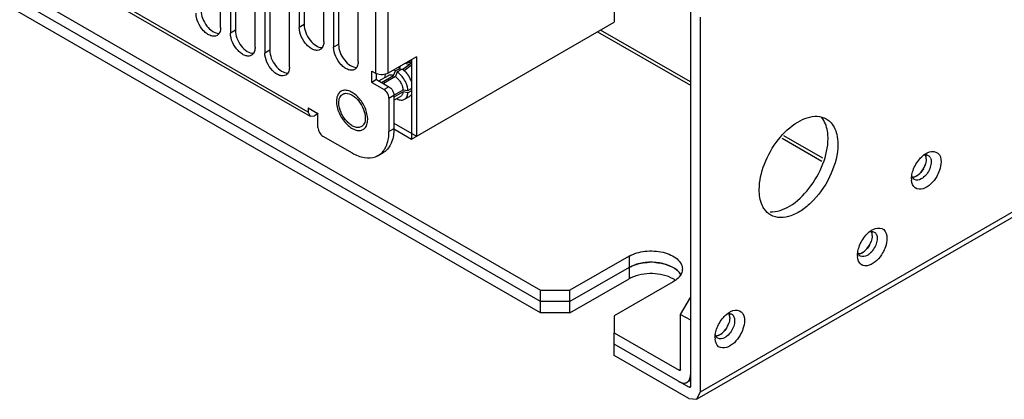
# Model space of a CAD drawing. Header units: millimetres. Extents: x 141 to 1096, y 454 to 1274.
# Tile 7 of 21: x 291 to 433, y 454 to 508. Entities that reach past the tile are written whole.
import ezdxf

# ---------------------------------------------------------------- set-up
doc = ezdxf.new("R2010")
doc.units = ezdxf.units.MM
doc.header["$LTSCALE"] = 112.320728
doc.layers.get('0').update_dxf_attribs({"linetype": 'CONTINUOUS'})

msp = doc.modelspace()

# ---------------------------------------------------------------- linework, layer by layer
at = {"color": 7, "linetype": 'Continuous'}
for p, q in [((1095.94, 862.94), (388.83, 454.7)), ((1095.46, 861.89), (388.36, 453.65)), ((164.32, 585.7), (365.85, 469.35)), ((365.85, 467.72), (164.32, 584.07)), ((365.85, 466.09), (164.32, 582.44)), ((342.09, 553.39), (342.09, 500.61)), ((343.93, 500.61), (343.93, 553.39)), ((319.82, 507.2), (319.82, 525.16)), ((321.23, 524.35), (321.23, 506.38)), ((321.94, 524.75), (321.94, 506.79)), ((332.42, 495.02), (286.72, 521.41)), ((324.77, 504.34), (324.77, 522.3)), ((326.18, 521.49), (326.18, 503.52)), ((326.89, 521.9), (326.89, 503.93)), ((286.99, 520.81), (332.69, 494.43)), ((329.72, 501.48), (329.72, 519.45)), ((331.13, 518.63), (331.13, 507.2)), ((331.84, 519.04), (331.84, 507.61)), ((376.46, 517.77), (376.46, 507.97)), ((334.67, 505.16), (334.67, 516.59)), ((336.08, 515.77), (336.08, 504.34)), ((336.79, 516.18), (336.79, 504.75)), ((339.62, 502.3), (339.62, 513.73)), ((387.42, 509.49), (387.42, 455.52)), ((388.83, 508.67), (388.83, 454.7)), ((331.84, 507.61), (331.13, 507.2)), ((347.27, 491.13), (376.46, 507.97)), ((321.94, 506.79), (321.23, 506.38)), ((374.05, 506.59), (387.42, 498.87)), ((387.42, 499.36), (374.48, 506.83)), ((336.79, 504.75), (336.08, 504.34)), ((326.89, 503.93), (326.18, 503.52)), ((347.98, 502.95), (343.93, 500.61)), ((347.98, 502.95), (347.98, 491.53)), ((345.47, 501.42), (345.72, 501.64)), ((346.01, 501.15), (346.94, 501.86)), ((347.22, 501.7), (346.24, 500.95)), ((347.27, 502.35), (346.69, 502.2)), ((346.94, 501.86), (347.27, 502.06)), ((347.27, 501.73), (347.22, 501.7)), ((347.27, 502.54), (347.27, 491.13)), ((341.56, 500.91), (342.09, 500.61)), ((341.56, 499.28), (341.56, 500.91)), ((342.27, 499.69), (342.27, 500.57)), ((342.59, 499.5), (343.96, 500.3)), ((342.97, 499.29), (344.7, 500.28)), ((344.98, 500.12), (343.25, 499.12)), ((344.7, 500.28), (344.96, 500.95)), ((344.96, 500.95), (345.66, 501.36)), ((345.24, 500.79), (344.98, 500.12)), ((345.95, 501.2), (345.24, 500.79)), ((345.66, 501.04), (345.66, 501.36)), ((342.27, 499.69), (341.56, 499.28)), ((341.56, 499.28), (343.33, 498.26)), ((342.27, 499.69), (344.04, 498.67)), ((343.42, 500.07), (343.45, 500)), ((344.04, 498.67), (343.33, 498.26)), ((344.04, 497.04), (344.74, 497.44)), ((344.74, 497.47), (346.07, 498.24)), ((346.07, 497.91), (344.74, 497.14)), ((344.74, 497.44), (344.74, 492.6)), ((346.07, 498.24), (346.78, 498.12)), ((346.78, 497.8), (346.07, 497.91)), ((346.78, 498.12), (347.27, 498.41)), ((347.27, 498.09), (346.78, 497.8)), ((347.27, 498.33), (347.2, 498.37)), ((344.04, 497.04), (344.04, 492.2)), ((344.74, 496.71), (345.71, 497.27)), ((345.2, 496.97), (345.24, 496.91)), ((346.29, 496.87), (347, 497.27)), ((332.42, 495.64), (333.83, 494.82)), ((332.42, 495.64), (332.42, 495.02)), ((332.42, 495.02), (332.69, 494.43)), ((332.69, 494.43), (333.34, 494.49)), ((333.85, 494.79), (333.34, 494.49)), ((333.83, 492.78), (333.83, 494.82)), ((344.74, 493.4), (347.98, 491.53)), ((344.74, 492.6), (344.04, 492.2)), ((344.74, 492.59), (347.27, 491.13)), ((334.54, 491.55), (338.73, 489.13)), ((400.6, 491.26), (406.34, 487.94)), ((406.46, 488.37), (400.87, 491.59)), ((342.48, 488.76), (343.19, 489.17)), ((378.58, 474.25), (370.09, 469.35)), ((378.58, 474.25), (378.58, 470.99)), ((378.58, 472.62), (370.09, 467.72)), ((370.09, 466.09), (378.58, 470.99)), ((384.94, 470.58), (376.46, 465.68)), ((365.85, 469.35), (370.09, 469.35)), ((365.85, 466.09), (365.85, 469.35)), ((370.09, 466.09), (370.09, 469.35)), ((370.09, 467.72), (365.85, 467.72)), ((386, 465.88), (387.42, 468.33)), ((370.09, 466.09), (365.85, 466.09)), ((376.46, 465.68), (376.46, 463.23)), ((386, 465.88), (387.42, 465.07)), ((386, 457.96), (386, 465.88)), ((376.46, 463.23), (385.79, 457.84)), ((376.46, 459.96), (376.46, 463.23)), ((387.21, 455.39), (376.46, 461.6)), ((387.21, 453.76), (376.46, 459.96)), ((386, 457.96), (385.79, 457.84)), ((387.42, 456.37), (386.94, 456.1)), ((387.31, 455.45), (387.21, 455.39)), ((387.21, 453.76), (388.36, 453.65)), ((388.36, 453.65), (388.83, 454.7))]:
    msp.add_line(p, q, dxfattribs=at)
for centre, radius, start, end in [((345.9, 499.79), 2.32, 53.7487, 55.4713), ((344.97, 499.98), 1.54, 71.1028, 74.6681), ((343.45, 497.98), 4.1, 23.4001, 36.5995), ((342.74, 497.57), 4.1, 23.4, 36.5996), ((343.64, 498.07), 3.89, 20.1616, 23.3798), ((337.83, 493.96), 3.15, 0.0223, 4.0711), ((403.92, 492.24), 3.1, 35.2654, 40.831), ((341.23, 490.93), 2.51, 300.0033, 304.629), ((341.22, 490.95), 2.52, 304.6281, 306.1396), ((341.21, 490.96), 2.54, 306.1398, 307.6457), ((341.2, 490.97), 2.55, 307.6459, 309.1448), ((341.94, 491.34), 2.5, 299.9999, 301.139), ((341.94, 491.34), 2.51, 301.1411, 304.6288), ((340.74, 491.36), 3.15, 325.0368, 330.1659), ((341.92, 491.37), 2.54, 304.6354, 309.1501), ((423.24, 485.94), 3.66, 128.1866, 130.2307), ((341.21, 490.97), 2.54, 290.8537, 294.1577), ((341.23, 490.94), 2.51, 294.1601, 297.6418), ((341.23, 490.93), 2.5, 297.6445, 299.9994), ((421.11, 488.03), 0.933, 23.721, 28.6544), ((417.98, 488.58), 3.42, 329.9851, 336.0616), ((421.83, 485.4), 2.59, 179.9603, 184.5475), ((420.2, 486.04), 0.937, 203.3936, 208.6476), ((415.47, 474.91), 3.67, 128.1829, 130.3029), ((413.33, 477.01), 0.933, 23.721, 28.6544), ((410.2, 477.55), 3.42, 329.9851, 336.0616), ((412.42, 475.01), 0.937, 203.3936, 208.6476), ((381.76, 465.64), 7.74, 84.932, 92.0836), ((414.06, 474.37), 2.6, 179.9608, 184.5031), ((380.8, 467.13), 4.46, 115.9026, 119.9496), ((383.01, 467.63), 3.87, 54.3834, 59.873), ((394.96, 463.08), 3.66, 128.1866, 130.2307), ((392.82, 465.17), 0.933, 23.721, 28.6544), ((389.7, 465.71), 3.42, 329.9851, 336.0616), ((393.55, 462.54), 2.59, 179.9603, 184.5475), ((391.92, 463.18), 0.937, 203.3936, 208.6476)]:
    msp.add_arc(centre, radius, start, end, dxfattribs=at)
for points, knots in [([(319.3, 506.05), (319.17, 505.98), (318.86, 505.9), (318.36, 506), (317.84, 506.28), (317.16, 506.88), (316.53, 507.87), (316.28, 508.79), (316.28, 509.24)], [0, 0, 0, 0, 0.087137, 0.186843, 0.304516, 0.438651, 0.730114, 1, 1, 1, 1]), ([(316.99, 509.65), (316.99, 509.26), (317.18, 508.46), (317.77, 507.4), (318.58, 506.61), (319.27, 506.34), (319.57, 506.35)], [0, 0, 0, 0, 0.256308, 0.537524, 0.796653, 1, 1, 1, 1]), ([(319.82, 507.2), (319.82, 507.12), (319.8, 506.82), (319.72, 506.52), (319.6, 506.35)], [0, 0, 0, 0, 0.277816, 1, 1, 1, 1]), ([(334.15, 504.01), (334.02, 503.94), (333.71, 503.86), (333.21, 503.96), (332.69, 504.24), (332.01, 504.84), (331.38, 505.83), (331.13, 506.75), (331.13, 507.2)], [0, 0, 0, 0, 0.08714, 0.186848, 0.304522, 0.438657, 0.730093, 1, 1, 1, 1]), ([(331.84, 507.61), (331.84, 507.22), (332.02, 506.42), (332.62, 505.36), (333.43, 504.57), (334.11, 504.3), (334.42, 504.3)], [0, 0, 0, 0, 0.256236, 0.53737, 0.796543, 1, 1, 1, 1]), ([(324.25, 503.2), (324.12, 503.12), (323.81, 503.04), (323.31, 503.15), (322.79, 503.43), (322.11, 504.03), (321.48, 505.01), (321.23, 505.94), (321.23, 506.38)], [0, 0, 0, 0, 0.087137, 0.186843, 0.304516, 0.438651, 0.730114, 1, 1, 1, 1]), ([(321.94, 506.79), (321.94, 506.41), (322.13, 505.6), (322.72, 504.55), (323.53, 503.75), (324.22, 503.48), (324.52, 503.49)], [0, 0, 0, 0, 0.256308, 0.537524, 0.796653, 1, 1, 1, 1]), ([(334.67, 505.16), (334.67, 505.08), (334.65, 504.78), (334.57, 504.48), (334.45, 504.3)], [0, 0, 0, 0, 0.277918, 1, 1, 1, 1]), ([(336.79, 504.75), (336.79, 504.36), (336.97, 503.56), (337.57, 502.51), (338.38, 501.71), (339.06, 501.44), (339.37, 501.45)], [0, 0, 0, 0, 0.256236, 0.53737, 0.796543, 1, 1, 1, 1]), ([(324.77, 504.34), (324.77, 504.26), (324.75, 503.96), (324.67, 503.67), (324.55, 503.49)], [0, 0, 0, 0, 0.277816, 1, 1, 1, 1]), ([(329.2, 500.34), (329.07, 500.27), (328.76, 500.19), (328.26, 500.29), (327.74, 500.57), (327.06, 501.17), (326.43, 502.15), (326.18, 503.08), (326.18, 503.52)], [0, 0, 0, 0, 0.08714, 0.186848, 0.304522, 0.438657, 0.730093, 1, 1, 1, 1]), ([(326.89, 503.93), (326.89, 503.55), (327.07, 502.74), (327.67, 501.69), (328.48, 500.9), (329.16, 500.62), (329.47, 500.63)], [0, 0, 0, 0, 0.256236, 0.53737, 0.796543, 1, 1, 1, 1]), ([(339.1, 501.16), (338.97, 501.08), (338.66, 501), (338.16, 501.1), (337.64, 501.39), (336.96, 501.99), (336.33, 502.97), (336.08, 503.89), (336.08, 504.34)], [0, 0, 0, 0, 0.08714, 0.186848, 0.304522, 0.438657, 0.730093, 1, 1, 1, 1]), ([(339.62, 502.3), (339.62, 502.22), (339.6, 501.92), (339.52, 501.62), (339.4, 501.44)], [0, 0, 0, 0, 0.277918, 1, 1, 1, 1]), ([(346.94, 501.86), (346.82, 501.92), (346.59, 502), (346.34, 502), (346.23, 501.97)], [0, 0, 0, 0, 0.535191, 1, 1, 1, 1]), ([(346.65, 502.19), (346.75, 502.2), (346.97, 502.19), (347.17, 502.12), (347.27, 502.07)], [0, 0, 0, 0, 0.468671, 1, 1, 1, 1]), ([(329.72, 501.48), (329.72, 501.4), (329.7, 501.11), (329.62, 500.81), (329.5, 500.63)], [0, 0, 0, 0, 0.277918, 1, 1, 1, 1]), ([(343.93, 500.61), (343.68, 500.47), (343.09, 500.34), (342.5, 500.42), (342.23, 500.54)], [0, 0, 0, 0, 0.491418, 1, 1, 1, 1]), ([(343.51, 500.52), (343.5, 500.49), (343.45, 500.34), (343.43, 500.18), (343.42, 500.07)], [0, 0, 0, 0, 0.235987, 1, 1, 1, 1]), ([(343.96, 500.3), (344.01, 500.33), (344.12, 500.37), (344.3, 500.39), (344.5, 500.36), (344.63, 500.31), (344.7, 500.28)], [0, 0, 0, 0, 0.224211, 0.460258, 0.717176, 1, 1, 1, 1]), ([(344.96, 500.95), (344.93, 500.97), (344.84, 501.01), (344.74, 501.04), (344.67, 501.06)], [0, 0, 0, 0, 0.259155, 1, 1, 1, 1]), ([(344.98, 500.12), (345.02, 500.09), (345.19, 499.96), (345.34, 499.8), (345.45, 499.68)], [0, 0, 0, 0, 0.237873, 1, 1, 1, 1]), ([(346.03, 500.01), (345.92, 500.17), (345.67, 500.45), (345.39, 500.69), (345.24, 500.79)], [0, 0, 0, 0, 0.518738, 1, 1, 1, 1]), ([(345.47, 501.44), (345.48, 501.44), (345.55, 501.41), (345.61, 501.39), (345.66, 501.36)], [0, 0, 0, 0, 0.244034, 1, 1, 1, 1]), ([(345.95, 501.2), (345.97, 501.18), (346.07, 501.11), (346.17, 501.03), (346.24, 500.97)], [0, 0, 0, 0, 0.243025, 1, 1, 1, 1]), ([(346.24, 500.97), (346.29, 500.93), (346.47, 500.76), (346.63, 500.57), (346.74, 500.42)], [0, 0, 0, 0, 0.242454, 1, 1, 1, 1]), ([(345.45, 499.68), (345.5, 499.61), (345.68, 499.36), (345.83, 499.08), (345.92, 498.86)], [0, 0, 0, 0, 0.248853, 1, 1, 1, 1]), ([(345.92, 498.86), (345.94, 498.81), (346.01, 498.61), (346.05, 498.39), (346.07, 498.24)], [0, 0, 0, 0, 0.261247, 1, 1, 1, 1]), ([(346.78, 498.12), (346.76, 498.3), (346.7, 498.67), (346.58, 499.02), (346.5, 499.2)], [0, 0, 0, 0, 0.481263, 1, 1, 1, 1]), ([(337.15, 498.01), (337.04, 497.95), (336.84, 497.78), (336.64, 497.44), (336.51, 497.02), (336.49, 496.71), (336.49, 496.55)], [0, 0, 0, 0, 0.217772, 0.450952, 0.710189, 1, 1, 1, 1]), ([(336.82, 496.36), (336.82, 496.62), (336.89, 497.1), (337.2, 497.49), (337.38, 497.6)], [0, 0, 0, 0, 0.550851, 1, 1, 1, 1]), ([(340.97, 494.18), (340.95, 494.45), (340.85, 495.01), (340.54, 495.82), (340.09, 496.58), (339.54, 497.25), (338.93, 497.76), (338.38, 498.04), (337.95, 498.15), (337.66, 498.16), (337.39, 498.12), (337.22, 498.05), (337.15, 498.01)], [0, 0, 0, 0, 0.132684, 0.276217, 0.423418, 0.566476, 0.698281, 0.813869, 0.86525, 0.91272, 0.957185, 1, 1, 1, 1]), ([(337.81, 497.72), (338.14, 497.74), (338.89, 497.46), (339.78, 496.6), (340.44, 495.46), (340.64, 494.58), (340.64, 494.16)], [0, 0, 0, 0, 0.201498, 0.460216, 0.742469, 1, 1, 1, 1]), ([(344.04, 497.04), (344.04, 497.28), (343.87, 497.76), (343.54, 498.14), (343.33, 498.26)], [0, 0, 0, 0, 0.500001, 1, 1, 1, 1]), ([(344.04, 498.67), (344.25, 498.55), (344.58, 498.17), (344.74, 497.69), (344.74, 497.44)], [0, 0, 0, 0, 0.499999, 1, 1, 1, 1]), ([(346.07, 497.91), (346.06, 497.84), (346.03, 497.7), (345.96, 497.52), (345.85, 497.37), (345.76, 497.3), (345.71, 497.27)], [0, 0, 0, 0, 0.282825, 0.539744, 0.77579, 1, 1, 1, 1]), ([(346.29, 496.87), (346.36, 496.91), (346.49, 497.01), (346.64, 497.23), (346.74, 497.5), (346.77, 497.69), (346.78, 497.8)], [0, 0, 0, 0, 0.222476, 0.457723, 0.715232, 1, 1, 1, 1]), ([(347.29, 497.56), (347.25, 497.5), (347.17, 497.39), (347.05, 497.31), (347, 497.27)], [0, 0, 0, 0, 0.509963, 1, 1, 1, 1]), ([(336.49, 496.55), (336.49, 496.28), (336.56, 495.71), (336.85, 494.87), (337.28, 494.07), (337.84, 493.36), (338.47, 492.8), (339.03, 492.49), (339.48, 492.37), (339.78, 492.35), (340.07, 492.39), (340.24, 492.46), (340.32, 492.51)], [0, 0, 0, 0, 0.128681, 0.270272, 0.41743, 0.561777, 0.695447, 0.812712, 0.864676, 0.91251, 0.95714, 1, 1, 1, 1]), ([(340.08, 492.92), (339.95, 492.84), (339.61, 492.75), (339.06, 492.86), (338.51, 493.17), (337.78, 493.82), (337.09, 494.88), (336.82, 495.88), (336.82, 496.36)], [0, 0, 0, 0, 0.08714, 0.186848, 0.304522, 0.438657, 0.730093, 1, 1, 1, 1]), ([(345.24, 496.91), (345.33, 496.86), (345.52, 496.79), (345.8, 496.74), (346.06, 496.76), (346.22, 496.83), (346.29, 496.87)], [0, 0, 0, 0, 0.284767, 0.542276, 0.777523, 1, 1, 1, 1]), ([(397.32, 483.85), (397.32, 485.09), (397.92, 487.69), (399.87, 491.08), (402.47, 493.61), (404.69, 494.46), (405.67, 494.41)], [0, 0, 0, 0, 0.257141, 0.539032, 0.79789, 1, 1, 1, 1]), ([(340.64, 494.16), (340.64, 494.06), (340.62, 493.74), (340.53, 493.41), (340.39, 493.21)], [0, 0, 0, 0, 0.278903, 1, 1, 1, 1]), ([(340.56, 492.7), (340.63, 492.77), (340.75, 492.94), (340.88, 493.24), (340.96, 493.59), (340.98, 493.83), (340.98, 493.96)], [0, 0, 0, 0, 0.220003, 0.457514, 0.716986, 1, 1, 1, 1]), ([(407.22, 491.2), (407.22, 491.47), (407.16, 492.45), (406.86, 493.45), (406.45, 494.03)], [0, 0, 0, 0, 0.279272, 1, 1, 1, 1]), ([(406.97, 494.04), (407.16, 493.94), (407.89, 493.39), (408.31, 492.5), (408.47, 491.83)], [0, 0, 0, 0, 0.233221, 1, 1, 1, 1]), ([(333.83, 492.78), (333.83, 492.54), (334, 492.06), (334.33, 491.68), (334.54, 491.55)], [0, 0, 0, 0, 0.500001, 1, 1, 1, 1]), ([(340.32, 492.51), (340.34, 492.52), (340.43, 492.57), (340.51, 492.64), (340.56, 492.7)], [0, 0, 0, 0, 0.248229, 1, 1, 1, 1]), ([(343.48, 489.79), (343.57, 489.95), (343.93, 490.71), (344.04, 491.55), (344.04, 492.2)], [0, 0, 0, 0, 0.226966, 1, 1, 1, 1]), ([(344.74, 492.6), (344.74, 491.96), (344.6, 490.77), (343.93, 489.73), (343.52, 489.4)], [0, 0, 0, 0, 0.547089, 1, 1, 1, 1]), ([(398.87, 480.63), (399.85, 480.59), (402.07, 481.43), (404.67, 483.97), (406.61, 487.35), (407.22, 489.95), (407.22, 491.2)], [0, 0, 0, 0, 0.202218, 0.46109, 0.742928, 1, 1, 1, 1]), ([(408.63, 490.38), (408.63, 488.95), (407.84, 485.99), (405.82, 482.84), (403.64, 480.93), (401.64, 479.8), (399.81, 479.7), (398.97, 480.19)], [0, 0, 0, 0, 0.271093, 0.563779, 0.698512, 0.816716, 1, 1, 1, 1]), ([(338.73, 489.13), (339.29, 488.81), (340.39, 488.35), (341.62, 488.4), (342.12, 488.59)], [0, 0, 0, 0, 0.547089, 1, 1, 1, 1]), ([(421.26, 488.86), (421.29, 488.86), (421.34, 488.86), (421.39, 488.85), (421.42, 488.85)], [0, 0, 0, 0, 0.507295, 1, 1, 1, 1]), ([(421.82, 489.28), (422.2, 489.4), (423.26, 489.31), (423.48, 488.3), (423.48, 487.85)], [0, 0, 0, 0, 0.472195, 1, 1, 1, 1]), ([(419.45, 486.6), (419.66, 487.22), (420.11, 487.99), (420.72, 488.6), (420.88, 488.73)], [0, 0, 0, 0, 0.759178, 1, 1, 1, 1]), ([(421.36, 488.26), (421.36, 488.17), (421.33, 487.8), (421.22, 487.44), (421.11, 487.19)], [0, 0, 0, 0, 0.230508, 1, 1, 1, 1]), ([(419.26, 485.62), (419.34, 485.61), (419.71, 485.64), (420.04, 485.84), (420.25, 486.02)], [0, 0, 0, 0, 0.215743, 1, 1, 1, 1]), ([(420.55, 486.31), (420.51, 486.27), (420.35, 486.1), (420.18, 485.96), (420.04, 485.86)], [0, 0, 0, 0, 0.262036, 1, 1, 1, 1]), ([(423.26, 486.65), (423.16, 486.33), (422.65, 485.24), (421.74, 484.23), (420.9, 483.97)], [0, 0, 0, 0, 0.27193, 1, 1, 1, 1]), ([(420.9, 483.97), (420.53, 483.85), (419.58, 483.89), (419.28, 484.79), (419.25, 485.19)], [0, 0, 0, 0, 0.483275, 1, 1, 1, 1]), ([(419.34, 485.66), (419.33, 485.69), (419.31, 485.74), (419.29, 485.79), (419.29, 485.82)], [0, 0, 0, 0, 0.491468, 1, 1, 1, 1]), ([(419.86, 485.76), (419.81, 485.74), (419.63, 485.66), (419.44, 485.61), (419.29, 485.61)], [0, 0, 0, 0, 0.273746, 1, 1, 1, 1]), ([(420.97, 485.62), (420.86, 485.53), (420.49, 485.26), (419.93, 485.14), (419.65, 485.3)], [0, 0, 0, 0, 0.308946, 1, 1, 1, 1]), ([(398.08, 481.01), (397.95, 481.19), (397.47, 482.06), (397.32, 483.08), (397.32, 483.85)], [0, 0, 0, 0, 0.22446, 1, 1, 1, 1]), ([(411.68, 475.58), (411.89, 476.2), (412.33, 476.96), (412.94, 477.57), (413.1, 477.71)], [0, 0, 0, 0, 0.7591, 1, 1, 1, 1]), ([(413.48, 477.83), (413.51, 477.84), (413.56, 477.83), (413.61, 477.83), (413.64, 477.82)], [0, 0, 0, 0, 0.507295, 1, 1, 1, 1]), ([(414.04, 478.26), (414.42, 478.38), (415.48, 478.29), (415.7, 477.27), (415.7, 476.83)], [0, 0, 0, 0, 0.47259, 1, 1, 1, 1]), ([(413.58, 477.23), (413.58, 477.15), (413.55, 476.78), (413.45, 476.42), (413.33, 476.16)], [0, 0, 0, 0, 0.230508, 1, 1, 1, 1]), ([(378.58, 474.25), (379.27, 474.66), (380.94, 475.11), (383.04, 475), (384.59, 474.48), (385.49, 473.93), (386.1, 473.24), (386.26, 472.68), (386.26, 472.42)], [0, 0, 0, 0, 0.269896, 0.561326, 0.695466, 0.813145, 0.912856, 1, 1, 1, 1]), ([(411.48, 474.59), (411.56, 474.59), (411.93, 474.62), (412.26, 474.82), (412.47, 475)], [0, 0, 0, 0, 0.215742, 1, 1, 1, 1]), ([(411.56, 474.64), (411.55, 474.67), (411.53, 474.72), (411.51, 474.77), (411.51, 474.8)], [0, 0, 0, 0, 0.491463, 1, 1, 1, 1]), ([(412.08, 474.74), (412.04, 474.71), (411.86, 474.63), (411.66, 474.59), (411.52, 474.59)], [0, 0, 0, 0, 0.273746, 1, 1, 1, 1]), ([(412.77, 475.29), (412.73, 475.24), (412.57, 475.08), (412.4, 474.93), (412.26, 474.84)], [0, 0, 0, 0, 0.262036, 1, 1, 1, 1]), ([(415.49, 475.62), (415.38, 475.31), (414.88, 474.22), (413.96, 473.22), (413.12, 472.95)], [0, 0, 0, 0, 0.271753, 1, 1, 1, 1]), ([(385.78, 471.96), (385.42, 472.37), (384.33, 473.02), (382.45, 473.44), (380.43, 473.36), (379.13, 472.94), (378.58, 472.62)], [0, 0, 0, 0, 0.215333, 0.476518, 0.751071, 1, 1, 1, 1]), ([(378.58, 472.62), (378.78, 472.74), (379.69, 473.17), (380.7, 473.35), (381.48, 473.38)], [0, 0, 0, 0, 0.229188, 1, 1, 1, 1]), ([(382.44, 473.35), (382.63, 473.33), (383.34, 473.25), (384.04, 473.05), (384.52, 472.84)], [0, 0, 0, 0, 0.262069, 1, 1, 1, 1]), ([(413.12, 472.95), (412.76, 472.83), (411.8, 472.86), (411.5, 473.76), (411.47, 474.17)], [0, 0, 0, 0, 0.48359, 1, 1, 1, 1]), ([(413.19, 474.6), (413.08, 474.51), (412.71, 474.24), (412.15, 474.12), (411.87, 474.28)], [0, 0, 0, 0, 0.308946, 1, 1, 1, 1]), ([(385.3, 472.39), (385.38, 472.33), (385.68, 472.09), (385.93, 471.8), (386.06, 471.55)], [0, 0, 0, 0, 0.270586, 1, 1, 1, 1]), ([(386.26, 472.42), (386.26, 472.32), (386.22, 471.91), (386.02, 471.53), (385.82, 471.29)], [0, 0, 0, 0, 0.23824, 1, 1, 1, 1]), ([(384.95, 470.98), (384.06, 471.5), (381.94, 471.95), (379.8, 471.6), (378.86, 471.13)], [0, 0, 0, 0, 0.494413, 1, 1, 1, 1]), ([(385.82, 471.29), (385.76, 471.22), (385.5, 470.95), (385.19, 470.72), (384.94, 470.58)], [0, 0, 0, 0, 0.233132, 1, 1, 1, 1]), ([(393.54, 466.42), (393.92, 466.54), (394.97, 466.45), (395.2, 465.44), (395.2, 464.99)], [0, 0, 0, 0, 0.472195, 1, 1, 1, 1]), ([(391.17, 463.74), (391.38, 464.36), (391.83, 465.13), (392.44, 465.74), (392.59, 465.87)], [0, 0, 0, 0, 0.759178, 1, 1, 1, 1]), ([(393.07, 465.39), (393.07, 465.31), (393.05, 464.94), (392.94, 464.58), (392.82, 464.32)], [0, 0, 0, 0, 0.230508, 1, 1, 1, 1]), ([(392.98, 466), (393, 466), (393.06, 465.99), (393.11, 465.99), (393.13, 465.98)], [0, 0, 0, 0, 0.507295, 1, 1, 1, 1]), ([(392.26, 463.45), (392.22, 463.41), (392.07, 463.24), (391.89, 463.09), (391.75, 463)], [0, 0, 0, 0, 0.262036, 1, 1, 1, 1]), ([(394.98, 463.78), (394.87, 463.47), (394.37, 462.38), (393.45, 461.37), (392.61, 461.1)], [0, 0, 0, 0, 0.27193, 1, 1, 1, 1]), ([(392.61, 461.1), (392.25, 460.99), (391.29, 461.03), (390.99, 461.93), (390.96, 462.33)], [0, 0, 0, 0, 0.483275, 1, 1, 1, 1]), ([(390.98, 462.75), (391.06, 462.75), (391.42, 462.78), (391.75, 462.98), (391.97, 463.16)], [0, 0, 0, 0, 0.215743, 1, 1, 1, 1]), ([(391.06, 462.8), (391.04, 462.83), (391.02, 462.88), (391.01, 462.93), (391, 462.96)], [0, 0, 0, 0, 0.491468, 1, 1, 1, 1]), ([(391.58, 462.9), (391.53, 462.88), (391.35, 462.8), (391.15, 462.75), (391.01, 462.75)], [0, 0, 0, 0, 0.273746, 1, 1, 1, 1]), ([(392.68, 462.76), (392.57, 462.67), (392.21, 462.4), (391.65, 462.28), (391.37, 462.44)], [0, 0, 0, 0, 0.308946, 1, 1, 1, 1]), ([(385.94, 457.83), (385.93, 457.82), (385.92, 457.82), (385.91, 457.81), (385.9, 457.81)], [0, 0, 0, 0, 0.491637, 1, 1, 1, 1]), ([(385.79, 456.21), (385.98, 456.1), (386.36, 455.94), (386.79, 456.01), (386.94, 456.1)], [0, 0, 0, 0, 0.550833, 1, 1, 1, 1]), ([(386.94, 456.1), (387.1, 456.18), (387.36, 456.52), (387.42, 456.93), (387.42, 457.15)], [0, 0, 0, 0, 0.449166, 1, 1, 1, 1]), ([(387.36, 455.36), (387.35, 455.35), (387.3, 455.36), (387.27, 455.41), (387.25, 455.43)], [0, 0, 0, 0, 0.337704, 1, 1, 1, 1]), ([(387.42, 455.52), (387.42, 455.48), (387.41, 455.43), (387.39, 455.37), (387.36, 455.36)], [0, 0, 0, 0, 0.552724, 1, 1, 1, 1])]:
    msp.add_open_spline(points, degree=3, knots=knots, dxfattribs=at)
for points in [[(319.6, 506.35), (319.53, 506.23), (319.42, 506.12), (319.3, 506.05)], [(324.55, 503.49), (324.48, 503.37), (324.37, 503.27), (324.25, 503.2)], [(334.45, 504.3), (334.37, 504.19), (334.27, 504.08), (334.15, 504.01)], [(329.5, 500.63), (329.42, 500.51), (329.32, 500.41), (329.2, 500.34)], [(339.4, 501.44), (339.32, 501.33), (339.22, 501.23), (339.1, 501.16)], [(342.23, 500.54), (342.18, 500.56), (342.14, 500.58), (342.09, 500.61)], [(337.38, 497.6), (337.51, 497.67), (337.66, 497.71), (337.81, 497.72)], [(340.39, 493.21), (340.31, 493.09), (340.21, 492.99), (340.08, 492.92)], [(405.67, 494.41), (406.12, 494.39), (406.58, 494.27), (406.97, 494.04)], [(408.47, 491.83), (408.58, 491.35), (408.63, 490.87), (408.63, 490.38)], [(342.81, 488.99), (343.01, 489.15), (343.18, 489.34), (343.33, 489.55)], [(420.97, 488.81), (421.06, 488.84), (421.16, 488.85), (421.26, 488.86)], [(420.98, 488.81), (421.1, 488.91), (421.23, 489), (421.36, 489.07)], [(421.21, 488.9), (421.25, 488.83), (421.29, 488.74), (421.31, 488.65)], [(421.36, 488.26), (421.36, 488.44), (421.33, 488.64), (421.26, 488.81)], [(421.36, 489.07), (421.51, 489.16), (421.66, 489.23), (421.82, 489.28)], [(421.42, 488.85), (421.5, 488.83), (421.58, 488.81), (421.65, 488.76)], [(420.25, 486.02), (420.69, 486.39), (421.03, 486.91), (421.21, 487.45)], [(421.65, 488.76), (421.77, 488.7), (421.86, 488.59), (421.93, 488.48)], [(422.07, 487.85), (422.07, 487.58), (422.01, 487.31), (421.93, 487.06)], [(421.96, 488.4), (422.04, 488.23), (422.07, 488.04), (422.07, 487.85)], [(423.48, 487.85), (423.48, 487.44), (423.39, 487.03), (423.26, 486.65)], [(419.27, 485.83), (419.3, 486.09), (419.37, 486.35), (419.45, 486.6)], [(420.94, 486.86), (420.83, 486.67), (420.7, 486.48), (420.55, 486.31)], [(421.93, 487.06), (421.74, 486.51), (421.41, 485.99), (420.97, 485.62)], [(419.24, 485.4), (419.24, 485.54), (419.25, 485.69), (419.27, 485.83)], [(419.65, 485.3), (419.54, 485.37), (419.44, 485.47), (419.38, 485.59)], [(420.04, 485.86), (419.98, 485.83), (419.92, 485.79), (419.86, 485.76)], [(398.97, 480.19), (398.62, 480.39), (398.32, 480.68), (398.08, 481.01)], [(413.19, 477.78), (413.28, 477.81), (413.38, 477.83), (413.48, 477.83)], [(413.2, 477.79), (413.32, 477.89), (413.45, 477.97), (413.58, 478.05)], [(413.43, 477.88), (413.47, 477.8), (413.51, 477.72), (413.53, 477.63)], [(413.58, 477.23), (413.58, 477.42), (413.55, 477.61), (413.48, 477.79)], [(413.58, 478.05), (413.72, 478.13), (413.88, 478.21), (414.04, 478.26)], [(413.64, 477.82), (413.72, 477.81), (413.8, 477.78), (413.87, 477.74)], [(413.87, 477.74), (413.99, 477.67), (414.08, 477.57), (414.15, 477.45)], [(412.47, 475), (412.91, 475.37), (413.25, 475.89), (413.43, 476.43)], [(414.15, 476.04), (413.96, 475.49), (413.63, 474.97), (413.19, 474.6)], [(414.29, 476.83), (414.29, 476.56), (414.23, 476.29), (414.15, 476.04)], [(414.18, 477.38), (414.26, 477.21), (414.29, 477.01), (414.29, 476.83)], [(415.7, 476.83), (415.7, 476.42), (415.62, 476.01), (415.49, 475.62)], [(411.46, 474.38), (411.46, 474.52), (411.47, 474.67), (411.49, 474.81)], [(411.49, 474.81), (411.53, 475.07), (411.59, 475.33), (411.68, 475.58)], [(412.26, 474.84), (412.2, 474.8), (412.14, 474.77), (412.08, 474.74)], [(413.17, 475.84), (413.05, 475.64), (412.92, 475.46), (412.77, 475.29)], [(411.87, 474.28), (411.76, 474.34), (411.66, 474.45), (411.6, 474.56)], [(384.52, 472.84), (384.66, 472.77), (384.8, 472.7), (384.93, 472.63)], [(384.93, 472.63), (385.06, 472.55), (385.18, 472.47), (385.3, 472.39)], [(385.98, 471.69), (385.92, 471.78), (385.85, 471.87), (385.78, 471.96)], [(392.7, 465.95), (392.82, 466.05), (392.94, 466.13), (393.07, 466.21)], [(393.07, 466.21), (393.22, 466.3), (393.38, 466.37), (393.54, 466.42)], [(392.68, 465.94), (392.78, 465.97), (392.88, 465.99), (392.98, 466)], [(392.92, 466.04), (392.97, 465.96), (393, 465.88), (393.03, 465.79)], [(393.07, 465.39), (393.07, 465.58), (393.05, 465.77), (392.97, 465.95)], [(393.13, 465.98), (393.22, 465.97), (393.3, 465.94), (393.37, 465.9)], [(393.37, 465.9), (393.48, 465.84), (393.58, 465.73), (393.64, 465.61)], [(393.78, 464.99), (393.78, 464.72), (393.73, 464.45), (393.64, 464.2)], [(393.68, 465.54), (393.75, 465.37), (393.78, 465.18), (393.78, 464.99)], [(395.2, 464.99), (395.2, 464.58), (395.11, 464.17), (394.98, 463.78)], [(390.98, 462.97), (391.02, 463.23), (391.08, 463.49), (391.17, 463.74)], [(391.97, 463.16), (392.41, 463.53), (392.74, 464.05), (392.93, 464.59)], [(392.66, 464), (392.55, 463.8), (392.41, 463.62), (392.26, 463.45)], [(393.64, 464.2), (393.46, 463.65), (393.12, 463.13), (392.68, 462.76)], [(390.95, 462.54), (390.95, 462.68), (390.96, 462.83), (390.98, 462.97)], [(391.37, 462.44), (391.25, 462.5), (391.16, 462.61), (391.09, 462.73)], [(391.75, 463), (391.7, 462.96), (391.64, 462.93), (391.58, 462.9)], [(385.9, 457.81), (385.86, 457.81), (385.82, 457.82), (385.79, 457.84)], [(386, 457.96), (386, 457.91), (385.98, 457.85), (385.94, 457.83)]]:
    msp.add_open_spline(points, degree=3, dxfattribs=at)

doc.saveas('drawing.dxf')
